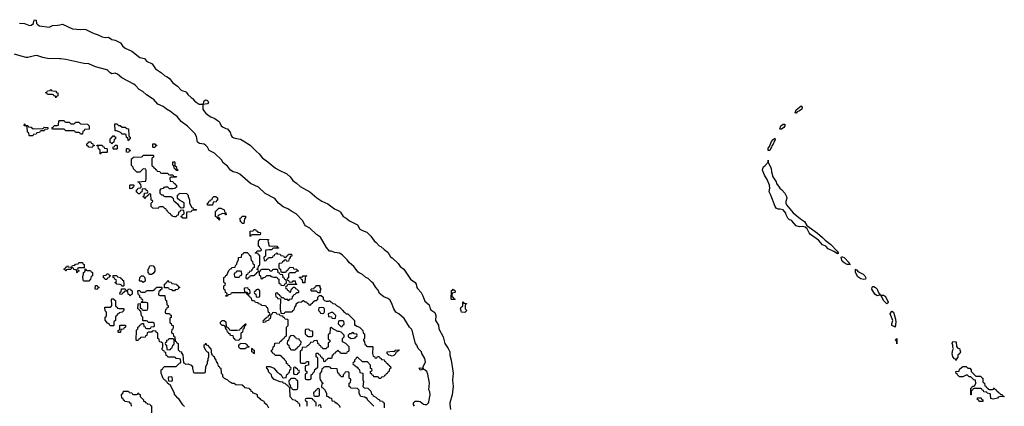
# Model space of a CAD drawing. Header units: inches. Extents: x 2387097 to 2568883, y 660483 to 715047.
# Tile 11 of 21: x 2529511 to 2541454, y 676270 to 680954. Entities that reach past the tile are written whole.
import ezdxf

# ---------------------------------------------------------------- set-up
doc = ezdxf.new("R2010")
doc.units = ezdxf.units.IN
doc.header["$MEASUREMENT"] = 0
for name, color, linetype in [('C5627', 7, 'Continuous'), ('C5628', 7, 'Continuous'), ('C5637', 7, 'Continuous'), ('C5638', 7, 'Continuous'), ('C5647', 7, 'Continuous')]:
    doc.layers.add(name, color=color, linetype=linetype)

msp = doc.modelspace()

# ---------------------------------------------------------------- linework, layer by layer
at = {"layer": 'C5627', "color": 6}
msp.add_lwpolyline([(2529673, 679633), (2529790, 679634), (2529802, 679638), (2529806, 679650), (2529809, 679651), (2529854, 679650), (2529854, 679630), (2529850, 679626), (2529818, 679622), (2529810, 679608), (2529773, 679607), (2529758, 679602), (2529750, 679586), (2529718, 679582), (2529712, 679568), (2529678, 679562), (2529670, 679546), (2529630, 679546), (2529626, 679550), (2529622, 679582), (2529608, 679590), (2529602, 679662), (2529566, 679670), (2529568, 679692), (2529574, 679690), (2529578, 679678), (2529610, 679672), (2529618, 679658), (2529650, 679652)], close=True, dxfattribs=at)
msp.add_lwpolyline([(2530000, 679626), (2529913, 679627), (2529906, 679630), (2529906, 679650), (2529922, 679658), (2529930, 679672), (2529967, 679673), (2529982, 679678), (2529987, 679727), (2529993, 679733), (2530000, 679733)], dxfattribs=at)
at = {"layer": 'C5628', "color": 6}
for points in [[(2529510, 680913), (2529570, 680908), (2529630, 680885), (2529652, 680888), (2529679, 680910), (2529682, 680938), (2529690, 680954), (2529712, 680950), (2529716, 680910), (2529731, 680890), (2529750, 680879), (2529870, 680862), (2529910, 680883), (2529970, 680887), (2530000, 680893)], [(2530000, 680482), (2529850, 680486), (2529790, 680496), (2529721, 680521), (2529690, 680518), (2529610, 680498), (2529590, 680498), (2529530, 680512), (2529450, 680537)]]:
    msp.add_lwpolyline(points, dxfattribs=at)
msp.add_lwpolyline([(2529950, 680008), (2529946, 680026), (2529926, 680030), (2529922, 680042), (2529910, 680046), (2529850, 680046), (2529842, 680062), (2529826, 680070), (2529842, 680078), (2529850, 680092), (2529882, 680098), (2529890, 680112), (2529898, 680098), (2529912, 680092), (2529952, 680090), (2529954, 680074), (2529972, 680070), (2529974, 680030), (2529958, 680022)], close=True, dxfattribs=at)
at = {"layer": 'C5637', "color": 6}
for points in [[(2534302, 676270), (2534289, 676290), (2534289, 676310), (2534298, 676322), (2534309, 676331), (2534326, 676334), (2534350, 676334), (2534370, 676328), (2534410, 676294), (2534430, 676291), (2534450, 676291), (2534470, 676310), (2534474, 676326), (2534492, 676410), (2534486, 676446), (2534472, 676470), (2534484, 676550), (2534460, 676660), (2534449, 676690), (2534430, 676709), (2534415, 676715), (2534410, 676726), (2534398, 676722), (2534394, 676710), (2534370, 676709), (2534358, 676730), (2534370, 676735), (2534407, 676733), (2534407, 676747), (2534432, 676808), (2534425, 676850), (2534390, 676910), (2534383, 676930), (2534345, 676970), (2534329, 677009), (2534314, 677030), (2534270, 677190), (2534263, 677203), (2534240, 677230), (2534175, 677335), (2534110, 677389), (2534072, 677412), (2534050, 677450), (2534023, 677523), (2534000, 677560), (2533978, 677578), (2533930, 677598), (2533876, 677636), (2533858, 677678), (2533830, 677709), (2533800, 677760), (2533780, 677780), (2533738, 677818), (2533710, 677832), (2533670, 677867), (2533628, 677888), (2533617, 677897), (2533564, 677964), (2533510, 678010), (2533485, 678045), (2533424, 678104), (2533390, 678124), (2533333, 678133), (2533290, 678148), (2533269, 678149), (2533233, 678193), (2533160, 678320), (2533110, 678350), (2533029, 678430), (2532978, 678458), (2532968, 678468), (2532942, 678522), (2532863, 678603), (2532813, 678630), (2532764, 678664), (2532707, 678687), (2532652, 678730), (2532606, 678786), (2532490, 678850), (2532407, 678927), (2532310, 678970), (2532182, 679082), (2532150, 679098), (2532102, 679110), (2532070, 679130), (2532030, 679181), (2531980, 679220), (2531958, 679258), (2531876, 679336), (2531810, 679370), (2531790, 679410), (2531771, 679431), (2531750, 679445), (2531693, 679453), (2531670, 679469), (2531657, 679537), (2531637, 679577), (2531545, 679665), (2531470, 679722), (2531423, 679783), (2531380, 679810), (2531342, 679842), (2531290, 679870), (2531250, 679904), (2531185, 679930), (2531133, 679993), (2531120, 680000)], [(2531608, 680000), (2531631, 679970), (2531650, 679953), (2531690, 679931), (2531729, 679931), (2531742, 679938), (2531750, 679971), (2531770, 679985), (2531790, 679976), (2531802, 679950), (2531790, 679933), (2531732, 679928), (2531732, 679870), (2531743, 679850), (2531764, 679824), (2531797, 679797), (2531830, 679776), (2531877, 679757), (2531923, 679723), (2531933, 679713), (2531955, 679670), (2531970, 679655), (2532010, 679634), (2532030, 679630), (2532041, 679621), (2532063, 679590), (2532076, 679550), (2532090, 679531), (2532119, 679519), (2532190, 679505), (2532284, 679450), (2532310, 679430), (2532380, 679360), (2532415, 679330), (2532458, 679278), (2532500, 679250), (2532615, 679155), (2532650, 679134), (2532750, 679087), (2532790, 679051), (2532824, 679004), (2532870, 678973), (2532915, 678935), (2533030, 678870), (2533117, 678797), (2533177, 678757), (2533250, 678722), (2533330, 678661), (2533390, 678636), (2533404, 678624), (2533435, 678570), (2533471, 678550), (2533510, 678517), (2533607, 678467), (2533638, 678418), (2533670, 678399), (2533720, 678380), (2533770, 678330), (2533810, 678275), (2533835, 678255), (2533870, 678216), (2533890, 678207), (2533931, 678170), (2533978, 678138), (2534010, 678081), (2534030, 678067), (2534101, 678001), (2534125, 677965), (2534170, 677930), (2534250, 677811), (2534310, 677770), (2534322, 677750), (2534330, 677710), (2534337, 677697), (2534379, 677650), (2534403, 677610), (2534424, 677544), (2534478, 677498), (2534492, 677452), (2534500, 677440), (2534548, 677408), (2534557, 677370), (2534556, 677310), (2534590, 677251), (2534597, 677210), (2534648, 677110), (2534669, 677029), (2534710, 676971), (2534728, 676930), (2534730, 676890), (2534744, 676830), (2534770, 676670), (2534759, 676590), (2534770, 676510), (2534758, 676410), (2534730, 676310), (2534728, 676290), (2534735, 676230)], [(2530000, 679733), (2530050, 679734), (2530058, 679718), (2530073, 679713), (2530110, 679712), (2530130, 679694), (2530170, 679694), (2530182, 679698), (2530190, 679712), (2530230, 679712), (2530250, 679694), (2530334, 679690), (2530354, 679670), (2530352, 679628), (2530298, 679622), (2530293, 679607), (2530278, 679602), (2530274, 679570), (2530270, 679566), (2530250, 679566), (2530242, 679582), (2530230, 679586), (2530190, 679586), (2530182, 679602), (2530170, 679606), (2530073, 679607), (2530050, 679626), (2530000, 679626)], [(2532910, 676266), (2532908, 676288), (2532902, 676302), (2532890, 676306), (2532886, 676326), (2532866, 676330), (2532862, 676342), (2532826, 676350), (2532790, 676386), (2532787, 676487), (2532782, 676502), (2532770, 676506), (2532762, 676522), (2532750, 676526), (2532730, 676548), (2532706, 676550), (2532702, 676562), (2532670, 676568), (2532596, 676596), (2532570, 676626), (2532566, 676650), (2532530, 676688), (2532528, 676708), (2532508, 676730), (2532506, 676750), (2532510, 676754), (2532550, 676751), (2532594, 676730), (2532640, 676680), (2532665, 676665), (2532682, 676650), (2532698, 676618), (2532710, 676614), (2532742, 676618), (2532750, 676654), (2532762, 676658), (2532770, 676674), (2532782, 676678), (2532786, 676710), (2532802, 676718), (2532806, 676730), (2532802, 676742), (2532790, 676746), (2532782, 676762), (2532770, 676766), (2532762, 676782), (2532746, 676790), (2532746, 676810), (2532726, 676830), (2532722, 676842), (2532706, 676850), (2532702, 676862), (2532686, 676870), (2532682, 676882), (2532670, 676886), (2532610, 676886), (2532602, 676902), (2532587, 676907), (2532582, 676922), (2532566, 676930), (2532566, 676950), (2532582, 676958), (2532586, 676990), (2532602, 676998), (2532607, 677033), (2532662, 677038), (2532670, 677054), (2532682, 677058), (2532686, 677070), (2532702, 677078), (2532710, 677094), (2532722, 677098), (2532730, 677114), (2532742, 677118), (2532747, 677133), (2532748, 677230), (2532766, 677250), (2532766, 677310), (2532762, 677322), (2532730, 677326), (2532722, 677342), (2532706, 677350), (2532702, 677362), (2532670, 677366), (2532662, 677382), (2532630, 677386), (2532622, 677402), (2532590, 677406), (2532578, 677402), (2532570, 677386), (2532558, 677382), (2532551, 677329), (2532534, 677326), (2532530, 677308), (2532498, 677302), (2532494, 677290), (2532470, 677286), (2532466, 677290), (2532470, 677314), (2532482, 677318), (2532486, 677330), (2532502, 677338), (2532506, 677350), (2532526, 677354), (2532528, 677372), (2532542, 677378), (2532546, 677390), (2532542, 677402), (2532528, 677408), (2532522, 677462), (2532510, 677466), (2532502, 677482), (2532487, 677487), (2532446, 677490), (2532442, 677502), (2532406, 677510), (2532402, 677522), (2532370, 677528), (2532362, 677542), (2532347, 677547), (2532330, 677548), (2532322, 677582), (2532310, 677586), (2532302, 677602), (2532286, 677610), (2532282, 677622), (2532270, 677626), (2532262, 677642), (2532250, 677646), (2532090, 677646), (2532078, 677642), (2532070, 677626), (2532038, 677622), (2532030, 677606), (2532010, 677606), (2532006, 677610), (2532022, 677618), (2532026, 677630), (2532022, 677642), (2532008, 677648), (2532002, 677682), (2531990, 677686), (2531987, 677693), (2531986, 677730), (2532002, 677738), (2532006, 677750), (2532002, 677762), (2531986, 677770), (2531988, 677832), (2532002, 677838), (2532010, 677854), (2532022, 677858), (2532050, 677914), (2532070, 677934), (2532082, 677938), (2532086, 677950), (2532126, 677954), (2532130, 677974), (2532147, 677993), (2532148, 678012), (2532166, 678050), (2532167, 678073), (2532202, 678078), (2532207, 678113), (2532222, 678118), (2532230, 678132), (2532272, 678132), (2532294, 678110), (2532298, 678098), (2532312, 678092), (2532318, 678038), (2532334, 678030), (2532338, 677998), (2532354, 677990), (2532354, 677950), (2532338, 677942), (2532333, 677927), (2532313, 677907), (2532298, 677902), (2532293, 677887), (2532278, 677882), (2532273, 677867), (2532258, 677862), (2532254, 677830), (2532258, 677818), (2532270, 677814), (2532282, 677818), (2532287, 677833), (2532302, 677838), (2532310, 677854), (2532350, 677854), (2532362, 677858), (2532366, 677870), (2532382, 677878), (2532387, 677893), (2532402, 677898), (2532406, 677910), (2532402, 677922), (2532386, 677930), (2532402, 677938), (2532406, 677970), (2532422, 677978), (2532426, 677990), (2532426, 678090), (2532422, 678102), (2532407, 678107), (2532402, 678122), (2532370, 678126), (2532366, 678130), (2532382, 678138), (2532390, 678154), (2532430, 678154), (2532442, 678158), (2532446, 678170), (2532427, 678187), (2532422, 678202), (2532406, 678210), (2532406, 678270), (2532430, 678294), (2532530, 678292), (2532522, 678270), (2532531, 678251), (2532534, 678214), (2532630, 678211), (2532638, 678198), (2532652, 678190), (2532650, 678186), (2532590, 678186), (2532578, 678182), (2532570, 678166), (2532533, 678167), (2532498, 678162), (2532494, 678150), (2532494, 678090), (2532478, 678082), (2532474, 678070), (2532478, 678038), (2532490, 678034), (2532502, 678038), (2532507, 678053), (2532522, 678058), (2532530, 678074), (2532570, 678074), (2532582, 678078), (2532587, 678093), (2532602, 678098), (2532607, 678113), (2532622, 678118), (2532630, 678134), (2532638, 678118), (2532670, 678112), (2532678, 678098), (2532712, 678092), (2532718, 678078), (2532730, 678074), (2532742, 678078), (2532746, 678090), (2532762, 678098), (2532770, 678112), (2532810, 678114), (2532812, 678090), (2532794, 678086), (2532790, 678066), (2532778, 678062), (2532773, 678027), (2532750, 678026), (2532742, 678042), (2532730, 678046), (2532718, 678042), (2532713, 678027), (2532698, 678022), (2532690, 678006), (2532658, 678002), (2532654, 677990), (2532654, 677950), (2532658, 677938), (2532673, 677933), (2532678, 677898), (2532690, 677894), (2532730, 677894), (2532742, 677898), (2532746, 677910), (2532762, 677918), (2532767, 677933), (2532790, 677954), (2532830, 677952), (2532834, 677934), (2532874, 677930), (2532878, 677918), (2532892, 677910), (2532890, 677906), (2532870, 677906), (2532847, 677887), (2532790, 677886), (2532778, 677882), (2532773, 677867), (2532772, 677828), (2532758, 677822), (2532754, 677810), (2532758, 677798), (2532770, 677794), (2532778, 677778), (2532790, 677774), (2532822, 677778), (2532828, 677792), (2532852, 677792), (2532858, 677758), (2532874, 677750), (2532870, 677746), (2532770, 677746), (2532758, 677742), (2532753, 677727), (2532738, 677722), (2532734, 677710), (2532738, 677698), (2532753, 677693), (2532758, 677678), (2532773, 677673), (2532778, 677658), (2532790, 677654), (2532802, 677658), (2532807, 677693), (2532822, 677698), (2532830, 677714), (2532850, 677714), (2532858, 677698), (2532870, 677694), (2532894, 677670), (2532894, 677650), (2532890, 677646), (2532870, 677646), (2532850, 677626), (2532838, 677622), (2532830, 677606), (2532818, 677602), (2532813, 677567), (2532778, 677562), (2532774, 677550), (2532768, 677548), (2532762, 677562), (2532730, 677566), (2532710, 677586), (2532686, 677586), (2532682, 677602), (2532667, 677607), (2532662, 677622), (2532647, 677627), (2532642, 677642), (2532630, 677646), (2532618, 677642), (2532614, 677630), (2532618, 677598), (2532633, 677593), (2532638, 677578), (2532674, 677574), (2532672, 677450), (2532678, 677398), (2532710, 677394), (2532722, 677398), (2532730, 677414), (2532810, 677414), (2532822, 677418), (2532826, 677430), (2532842, 677438), (2532848, 677472), (2532866, 677490), (2532866, 677510), (2532888, 677532), (2532930, 677534), (2532948, 677552), (2532952, 677552), (2532970, 677534), (2532990, 677534), (2532998, 677518), (2533013, 677513), (2533018, 677498), (2533030, 677494), (2533042, 677498), (2533047, 677513), (2533062, 677518), (2533067, 677533), (2533082, 677538), (2533088, 677552), (2533107, 677553), (2533126, 677570), (2533128, 677592), (2533147, 677613), (2533170, 677614), (2533192, 677592), (2533192, 677570), (2533210, 677552), (2533230, 677542), (2533258, 677542), (2533273, 677553), (2533278, 677538), (2533293, 677533), (2533310, 677514), (2533332, 677512), (2533352, 677492), (2533392, 677470), (2533430, 677431), (2533437, 677417), (2533452, 677410), (2533471, 677391), (2533492, 677390), (2533550, 677332), (2533571, 677310), (2533574, 677254), (2533586, 677254), (2533602, 677242), (2533632, 677230), (2533674, 677190), (2533678, 677158), (2533694, 677150), (2533693, 677093), (2533682, 677078), (2533682, 677070), (2533692, 677052), (2533698, 677018), (2533714, 677010), (2533718, 676998), (2533730, 676994), (2533790, 676994), (2533794, 676990), (2533792, 676910), (2533798, 676878), (2533813, 676873), (2533818, 676858), (2533830, 676854), (2533842, 676858), (2533850, 676874), (2533870, 676874), (2533878, 676858), (2533894, 676850), (2533898, 676838), (2533933, 676833), (2533938, 676818), (2533950, 676814), (2533958, 676798), (2533974, 676790), (2533978, 676778), (2533994, 676770), (2533998, 676758), (2534010, 676754), (2534014, 676730), (2533998, 676722), (2533990, 676686), (2533978, 676682), (2533970, 676666), (2533958, 676662), (2533950, 676646), (2533938, 676642), (2533930, 676626), (2533898, 676622), (2533890, 676606), (2533873, 676607), (2533866, 676610), (2533862, 676622), (2533850, 676626), (2533807, 676627), (2533802, 676642), (2533787, 676647), (2533782, 676662), (2533767, 676667), (2533766, 676690), (2533782, 676698), (2533786, 676710), (2533782, 676722), (2533768, 676728), (2533766, 676770), (2533730, 676808), (2533670, 676808), (2533610, 676866), (2533598, 676862), (2533594, 676850), (2533574, 676830), (2533572, 676808), (2533558, 676802), (2533554, 676790), (2533558, 676778), (2533570, 676774), (2533580, 676760), (2533605, 676745), (2533612, 676730), (2533632, 676710), (2533638, 676678), (2533674, 676670), (2533672, 676590), (2533682, 676570), (2533674, 676510), (2533690, 676494), (2533734, 676490), (2533770, 676454), (2533778, 676418), (2533790, 676414), (2533798, 676398), (2533830, 676382), (2533850, 676362), (2533874, 676350), (2533878, 676338), (2533911, 676331), (2533918, 676318), (2533934, 676310), (2533931, 676250)], [(2531510, 676269), (2531490, 676289), (2531442, 676362), (2531428, 676370), (2531402, 676402), (2531390, 676409), (2531389, 676430), (2531346, 676514), (2531346, 676526), (2531326, 676530), (2531322, 676542), (2531310, 676546), (2531302, 676562), (2531290, 676566), (2531282, 676582), (2531270, 676586), (2531250, 676608), (2531229, 676670), (2531226, 676710), (2531242, 676718), (2531247, 676733), (2531267, 676753), (2531410, 676754), (2531450, 676794), (2531462, 676798), (2531466, 676810), (2531462, 676842), (2531447, 676847), (2531408, 676848), (2531402, 676862), (2531390, 676866), (2531310, 676866), (2531302, 676882), (2531287, 676887), (2531282, 676922), (2531267, 676927), (2531262, 676942), (2531250, 676946), (2531240, 676960), (2531238, 676970), (2531246, 676990), (2531246, 677030), (2531227, 677047), (2531206, 677050), (2531202, 677082), (2531188, 677090), (2531187, 677147), (2531182, 677162), (2531166, 677170), (2531162, 677182), (2531130, 677186), (2531118, 677182), (2531110, 677168), (2531073, 677167), (2531058, 677162), (2531052, 677128), (2531038, 677122), (2531033, 677107), (2530978, 677102), (2530974, 677090), (2530958, 677082), (2530950, 677066), (2530930, 677066), (2530926, 677070), (2530928, 677192), (2530946, 677210), (2530946, 677230), (2530962, 677238), (2530970, 677254), (2530982, 677258), (2530987, 677273), (2531013, 677273), (2531018, 677238), (2531033, 677233), (2531038, 677218), (2531050, 677214), (2531090, 677214), (2531102, 677218), (2531107, 677233), (2531142, 677238), (2531146, 677250), (2531142, 677282), (2531130, 677286), (2531070, 677286), (2531062, 677302), (2531050, 677306), (2531010, 677306), (2531006, 677310), (2531006, 677350), (2530988, 677368), (2530982, 677422), (2530967, 677427), (2530962, 677442), (2530946, 677450), (2530948, 677510), (2530974, 677514), (2530974, 677470), (2530978, 677458), (2530990, 677454), (2530998, 677438), (2531010, 677434), (2531050, 677434), (2531062, 677438), (2531067, 677453), (2531066, 677510), (2531062, 677522), (2531047, 677527), (2530986, 677526), (2530990, 677534), (2531002, 677538), (2531006, 677550), (2531002, 677562), (2530988, 677568), (2530986, 677586), (2530968, 677590), (2530967, 677607), (2530949, 677629), (2530946, 677670), (2530950, 677674), (2530970, 677674), (2530978, 677658), (2530990, 677654), (2531030, 677654), (2531042, 677658), (2531050, 677674), (2531130, 677674), (2531142, 677678), (2531146, 677690), (2531162, 677698), (2531170, 677712), (2531230, 677714), (2531234, 677710), (2531234, 677690), (2531218, 677682), (2531213, 677667), (2531198, 677662), (2531194, 677630), (2531198, 677618), (2531210, 677614), (2531272, 677612), (2531274, 677570), (2531278, 677558), (2531292, 677550), (2531298, 677498), (2531312, 677490), (2531312, 677468), (2531298, 677462), (2531293, 677447), (2531278, 677442), (2531274, 677410), (2531278, 677398), (2531290, 677394), (2531330, 677394), (2531338, 677378), (2531350, 677374), (2531350, 677346), (2531338, 677342), (2531334, 677330), (2531334, 677290), (2531338, 677278), (2531350, 677274), (2531354, 677254), (2531372, 677250), (2531374, 677230), (2531370, 677206), (2531358, 677202), (2531354, 677170), (2531358, 677158), (2531372, 677152), (2531378, 677118), (2531392, 677110), (2531398, 677058), (2531410, 677054), (2531418, 677038), (2531432, 677030), (2531433, 676953), (2531452, 676932), (2531472, 676930), (2531473, 676913), (2531490, 676894), (2531498, 676798), (2531510, 676794), (2531522, 676782), (2531556, 676784), (2531592, 676770), (2531606, 676750), (2531606, 676726), (2531618, 676678), (2531630, 676674), (2531750, 676674), (2531762, 676678), (2531767, 676693), (2531769, 676750), (2531789, 676791), (2531789, 676811), (2531796, 676824), (2531798, 676850), (2531806, 676870), (2531806, 676910), (2531802, 676922), (2531790, 676926), (2531770, 676946), (2531749, 676990), (2531750, 677014), (2531762, 677018), (2531770, 677034), (2531774, 677014), (2531790, 677012), (2531818, 676978), (2531831, 676970), (2531838, 676898), (2531850, 676894), (2531858, 676878), (2531870, 676874), (2531873, 676853), (2531892, 676830), (2531893, 676813), (2531912, 676790), (2531918, 676758), (2531930, 676754), (2531938, 676738), (2531952, 676732), (2531954, 676670), (2531970, 676654), (2531972, 676632), (2531991, 676611), (2532030, 676591), (2532051, 676571), (2532077, 676557), (2532090, 676551), (2532114, 676550), (2532133, 676533), (2532210, 676531), (2532234, 676510), (2532238, 676498), (2532294, 676490), (2532298, 676478), (2532310, 676474), (2532314, 676454), (2532332, 676450), (2532334, 676434), (2532346, 676434), (2532390, 676411), (2532392, 676392), (2532424, 676364), (2532431, 676351), (2532471, 676331), (2532478, 676318), (2532510, 676292), (2532531, 676251)], [(2540000, 677538), (2539987, 677550), (2539965, 677605), (2539958, 677610), (2539962, 677618), (2539990, 677615), (2540000, 677610)], [(2533808, 676270), (2533730, 676348), (2533727, 676367), (2533713, 676367), (2533699, 676379), (2533649, 676389), (2533630, 676426), (2533627, 676467), (2533610, 676486), (2533529, 676489), (2533522, 676502), (2533506, 676510), (2533508, 676552), (2533522, 676558), (2533526, 676590), (2533522, 676602), (2533506, 676610), (2533506, 676670), (2533502, 676682), (2533490, 676686), (2533458, 676682), (2533453, 676667), (2533434, 676650), (2533434, 676630), (2533430, 676626), (2533410, 676626), (2533402, 676642), (2533390, 676646), (2533386, 676666), (2533369, 676670), (2533367, 676707), (2533362, 676722), (2533290, 676729), (2533282, 676742), (2533267, 676747), (2533213, 676747), (2533198, 676742), (2533194, 676730), (2533178, 676722), (2533172, 676690), (2533153, 676667), (2533152, 676612), (2533154, 676590), (2533174, 676570), (2533178, 676558), (2533192, 676552), (2533190, 676546), (2533178, 676542), (2533174, 676510), (2533178, 676498), (2533190, 676494), (2533210, 676474), (2533231, 676430), (2533234, 676394), (2533254, 676390), (2533273, 676373), (2533294, 676370), (2533298, 676338), (2533330, 676332), (2533334, 676314), (2533346, 676314), (2533364, 676304), (2533390, 676274), (2533394, 676254)], [(2530866, 676270), (2530862, 676302), (2530850, 676306), (2530842, 676322), (2530786, 676330), (2530782, 676342), (2530770, 676346), (2530766, 676366), (2530750, 676368), (2530748, 676408), (2530768, 676432), (2530770, 676452), (2530830, 676452), (2530838, 676438), (2530870, 676434), (2530878, 676418), (2530890, 676414), (2530930, 676414), (2530942, 676418), (2530950, 676432), (2530954, 676430), (2530958, 676418), (2530971, 676411), (2530974, 676390), (2531012, 676350), (2531014, 676334), (2531032, 676330), (2531034, 676314), (2531054, 676310), (2531058, 676298), (2531090, 676294), (2531098, 676278), (2531110, 676274), (2531112, 676190)], [(2533106, 676270), (2533106, 676310), (2533102, 676322), (2533090, 676326), (2533082, 676342), (2533066, 676350), (2533062, 676362), (2533050, 676366), (2532990, 676366), (2532978, 676362), (2532974, 676350), (2532978, 676338), (2532994, 676330), (2532994, 676270)], [(2533166, 676250), (2533162, 676282), (2533150, 676286), (2533138, 676282), (2533130, 676266)]]:
    msp.add_lwpolyline(points, dxfattribs=at)
for points in [[(2538922, 679822), (2538918, 679830), (2538930, 679861), (2538992, 679910), (2539003, 679890), (2538997, 679870), (2538971, 679850), (2538943, 679837), (2538930, 679822)], [(2530830, 679486), (2530826, 679490), (2530822, 679522), (2530808, 679528), (2530802, 679562), (2530790, 679566), (2530750, 679566), (2530742, 679582), (2530716, 679596), (2530687, 679607), (2530669, 679609), (2530667, 679693), (2530690, 679694), (2530710, 679674), (2530731, 679671), (2530753, 679653), (2530790, 679652), (2530810, 679634), (2530831, 679631), (2530834, 679550), (2530838, 679538), (2530852, 679532), (2530852, 679510), (2530838, 679502)], [(2538750, 679627), (2538731, 679629), (2538730, 679626), (2538744, 679670), (2538770, 679688), (2538790, 679690), (2538790, 679670), (2538778, 679650)], [(2530630, 679446), (2530622, 679462), (2530608, 679468), (2530609, 679511), (2530622, 679518), (2530626, 679530), (2530642, 679538), (2530650, 679552), (2530658, 679538), (2530673, 679533), (2530674, 679510), (2530658, 679502), (2530654, 679470), (2530638, 679462)], [(2530390, 679406), (2530348, 679408), (2530342, 679422), (2530326, 679430), (2530326, 679450), (2530342, 679458), (2530347, 679473), (2530373, 679473), (2530378, 679458), (2530393, 679453), (2530398, 679438), (2530413, 679433), (2530413, 679427), (2530398, 679422)], [(2530490, 679326), (2530486, 679330), (2530486, 679370), (2530482, 679382), (2530466, 679390), (2530462, 679422), (2530447, 679427), (2530450, 679434), (2530510, 679434), (2530518, 679418), (2530533, 679413), (2530538, 679398), (2530570, 679394), (2530574, 679390), (2530574, 679350), (2530570, 679346), (2530510, 679346), (2530498, 679342)], [(2530650, 679386), (2530646, 679390), (2530647, 679413), (2530662, 679418), (2530670, 679434), (2530690, 679434), (2530694, 679430), (2530694, 679390), (2530690, 679386)], [(2531130, 679406), (2531126, 679410), (2531126, 679450), (2531130, 679452), (2531152, 679452), (2531158, 679438), (2531174, 679430), (2531158, 679422), (2531150, 679406)], [(2538610, 679368), (2538590, 679369), (2538590, 679398), (2538604, 679416), (2538630, 679477), (2538650, 679504), (2538656, 679504), (2538670, 679519), (2538676, 679510), (2538670, 679490), (2538661, 679479), (2538650, 679446), (2538635, 679425), (2538630, 679409), (2538621, 679399)], [(2530830, 679346), (2530808, 679350), (2530806, 679390), (2530810, 679394), (2530830, 679394), (2530838, 679378), (2530854, 679370), (2530838, 679362)], [(2531230, 679094), (2531310, 679094), (2531318, 679078), (2531330, 679074), (2531370, 679074), (2531378, 679058), (2531413, 679053), (2531410, 679046), (2531350, 679046), (2531338, 679042), (2531334, 679030), (2531338, 678998), (2531370, 678994), (2531378, 678978), (2531394, 678970), (2531398, 678958), (2531414, 678950), (2531413, 678927), (2531392, 678908), (2531370, 678906), (2531330, 678906), (2531310, 678926), (2531270, 678926), (2531258, 678922), (2531252, 678908), (2531218, 678902), (2531213, 678887), (2531213, 678853), (2531230, 678834), (2531252, 678832), (2531258, 678818), (2531270, 678814), (2531353, 678813), (2531358, 678798), (2531374, 678790), (2531378, 678758), (2531393, 678753), (2531424, 678724), (2531440, 678700), (2531454, 678690), (2531458, 678678), (2531470, 678674), (2531502, 678678), (2531506, 678690), (2531506, 678730), (2531488, 678748), (2531448, 678768), (2531427, 678787), (2531426, 678830), (2531442, 678838), (2531450, 678854), (2531534, 678850), (2531554, 678830), (2531554, 678810), (2531572, 678770), (2531572, 678730), (2531598, 678678), (2531610, 678674), (2531618, 678658), (2531650, 678654), (2531654, 678650), (2531650, 678646), (2531610, 678646), (2531598, 678642), (2531592, 678628), (2531538, 678622), (2531534, 678610), (2531534, 678550), (2531530, 678548), (2531490, 678548), (2531482, 678562), (2531466, 678570), (2531482, 678578), (2531487, 678593), (2531502, 678598), (2531506, 678610), (2531502, 678642), (2531490, 678646), (2531458, 678642), (2531453, 678627), (2531438, 678622), (2531433, 678587), (2531418, 678582), (2531410, 678566), (2531390, 678566), (2531366, 678570), (2531362, 678582), (2531350, 678586), (2531342, 678602), (2531330, 678606), (2531306, 678630), (2531302, 678642), (2531290, 678646), (2531282, 678662), (2531270, 678666), (2531250, 678686), (2531210, 678686), (2531198, 678682), (2531190, 678666), (2531128, 678670), (2531108, 678690), (2531108, 678732), (2531126, 678750), (2531122, 678762), (2531108, 678768), (2531102, 678842), (2531090, 678846), (2531078, 678842), (2531073, 678827), (2531058, 678822), (2531053, 678807), (2531038, 678802), (2531032, 678788), (2531026, 678790), (2531022, 678802), (2531006, 678810), (2531022, 678818), (2531027, 678853), (2531062, 678858), (2531066, 678870), (2531062, 678882), (2531047, 678887), (2531042, 678902), (2531030, 678906), (2530998, 678902), (2530994, 678870), (2530978, 678862), (2530970, 678846), (2530950, 678846), (2530942, 678862), (2530930, 678866), (2530928, 678892), (2530942, 678898), (2530950, 678914), (2530982, 678918), (2530986, 678930), (2530982, 678962), (2530967, 678967), (2530962, 678982), (2530946, 678990), (2531042, 678998), (2531047, 679033), (2531047, 679127), (2531042, 679142), (2531010, 679146), (2530970, 679106), (2530933, 679107), (2530890, 679146), (2530887, 679167), (2530869, 679189), (2530866, 679250), (2530866, 679270), (2530882, 679278), (2530886, 679290), (2530990, 679294), (2531002, 679298), (2531010, 679312), (2531130, 679314), (2531134, 679310), (2531134, 679290), (2531118, 679282), (2531113, 679267), (2531114, 679190), (2531118, 679178), (2531133, 679173), (2531138, 679158), (2531153, 679153), (2531158, 679138), (2531170, 679134), (2531178, 679118), (2531210, 679114), (2531218, 679098)], [(2531410, 679126), (2531402, 679142), (2531388, 679148), (2531382, 679182), (2531368, 679190), (2531370, 679234), (2531390, 679234), (2531394, 679230), (2531394, 679190), (2531398, 679178), (2531410, 679174), (2531418, 679138), (2531430, 679134), (2531430, 679126)], [(2539430, 678119), (2539385, 678145), (2539317, 678177), (2539289, 678209), (2539247, 678227), (2539202, 678282), (2539105, 678350), (2539089, 678370), (2539062, 678422), (2539039, 678439), (2539010, 678447), (2538970, 678445), (2538930, 678458), (2538877, 678517), (2538866, 678526), (2538849, 678530), (2538830, 678549), (2538810, 678588), (2538804, 678610), (2538770, 678649), (2538737, 678657), (2538710, 678657), (2538685, 678670), (2538673, 678690), (2538621, 678830), (2538601, 678870), (2538609, 678911), (2538606, 678950), (2538577, 679017), (2538544, 679070), (2538523, 679130), (2538525, 679150), (2538534, 679170), (2538554, 679186), (2538589, 679230), (2538590, 679254), (2538591, 679230), (2538627, 679150), (2538631, 679110), (2538646, 679050), (2538685, 678990), (2538691, 678970), (2538725, 678925), (2538731, 678911), (2538750, 678898), (2538790, 678851), (2538811, 678810), (2538818, 678790), (2538805, 678750), (2538805, 678730), (2538811, 678710), (2538895, 678615), (2538983, 678543), (2539030, 678510), (2539060, 678460), (2539190, 678368), (2539250, 678315), (2539281, 678281), (2539350, 678230), (2539427, 678150), (2539437, 678130), (2539437, 678123)], [(2530850, 678906), (2530846, 678910), (2530846, 678950), (2530850, 678954), (2530890, 678954), (2530894, 678950), (2530893, 678927), (2530878, 678922), (2530870, 678908)], [(2531790, 678706), (2531788, 678730), (2531802, 678738), (2531810, 678754), (2531822, 678758), (2531826, 678770), (2531846, 678774), (2531850, 678794), (2531866, 678810), (2531892, 678812), (2531910, 678794), (2531911, 678769), (2531898, 678762), (2531893, 678747), (2531858, 678742), (2531850, 678706)], [(2532006, 678590), (2532002, 678602), (2531970, 678606), (2531918, 678582), (2531914, 678570), (2531918, 678558), (2531930, 678554), (2531933, 678547), (2531934, 678530), (2531930, 678526), (2531922, 678542), (2531910, 678546), (2531902, 678562), (2531888, 678570), (2531886, 678630), (2531928, 678672), (2531950, 678672), (2531991, 678651), (2531998, 678618), (2532010, 678614), (2532014, 678590)], [(2532210, 678486), (2532202, 678502), (2532190, 678506), (2532186, 678550), (2532202, 678558), (2532210, 678574), (2532250, 678574), (2532251, 678549), (2532238, 678542), (2532230, 678486)], [(2532310, 678326), (2532306, 678330), (2532306, 678390), (2532342, 678398), (2532350, 678412), (2532372, 678412), (2532378, 678398), (2532393, 678393), (2532398, 678378), (2532430, 678374), (2532431, 678371), (2532430, 678346), (2532330, 678346), (2532318, 678342)], [(2530210, 677886), (2530206, 677890), (2530202, 677922), (2530170, 677926), (2530162, 677942), (2530150, 677946), (2530138, 677942), (2530130, 677926), (2530090, 677926), (2530078, 677922), (2530070, 677908), (2530062, 677922), (2530046, 677930), (2530062, 677938), (2530070, 677954), (2530082, 677958), (2530090, 677974), (2530098, 677958), (2530130, 677954), (2530142, 677958), (2530150, 677974), (2530182, 677978), (2530188, 677992), (2530222, 677998), (2530230, 678014), (2530272, 678012), (2530278, 677998), (2530294, 677990), (2530294, 677946), (2530230, 677946), (2530218, 677942), (2530214, 677930), (2530218, 677918), (2530234, 677910), (2530218, 677902)], [(2539590, 677989), (2539550, 677990), (2539510, 678010), (2539488, 678030), (2539476, 678070), (2539481, 678079), (2539490, 678082), (2539510, 678072), (2539571, 678010), (2539571, 677991)], [(2530330, 677914), (2530370, 677914), (2530378, 677898), (2530394, 677890), (2530394, 677850), (2530378, 677842), (2530372, 677810), (2530350, 677788), (2530293, 677787), (2530286, 677790), (2530280, 677800), (2530276, 677844), (2530286, 677870), (2530286, 677890), (2530302, 677898), (2530306, 677910), (2530306, 677934), (2530314, 677930), (2530318, 677918)], [(2530550, 677806), (2530542, 677822), (2530527, 677827), (2530526, 677850), (2530530, 677854), (2530562, 677858), (2530570, 677874), (2530590, 677874), (2530598, 677858), (2530614, 677850), (2530598, 677842), (2530593, 677827), (2530578, 677822), (2530570, 677806)], [(2531090, 677866), (2531068, 677890), (2531069, 677930), (2531079, 677941), (2531089, 677970), (2531110, 677974), (2531131, 677970), (2531146, 677950), (2531151, 677930), (2531150, 677908), (2531130, 677878), (2531110, 677866)], [(2532190, 677906), (2532150, 677906), (2532138, 677902), (2532133, 677887), (2532118, 677882), (2532114, 677870), (2532118, 677838), (2532130, 677834), (2532170, 677834), (2532182, 677838), (2532187, 677853), (2532202, 677858), (2532206, 677870), (2532202, 677902)], [(2532630, 677926), (2532590, 677926), (2532578, 677922), (2532570, 677906), (2532550, 677906), (2532542, 677922), (2532530, 677926), (2532450, 677926), (2532438, 677922), (2532430, 677906), (2532418, 677902), (2532414, 677870), (2532418, 677858), (2532434, 677850), (2532438, 677818), (2532450, 677814), (2532462, 677818), (2532468, 677832), (2532490, 677834), (2532510, 677854), (2532550, 677854), (2532564, 677844), (2532590, 677834), (2532630, 677834), (2532638, 677818), (2532654, 677810), (2532654, 677770), (2532658, 677758), (2532673, 677753), (2532678, 677738), (2532710, 677734), (2532722, 677738), (2532727, 677753), (2532742, 677758), (2532746, 677770), (2532742, 677802), (2532727, 677807), (2532722, 677822), (2532707, 677827), (2532702, 677862), (2532670, 677866), (2532662, 677882), (2532647, 677887), (2532642, 677922)], [(2539662, 677922), (2539670, 677922), (2539673, 677913), (2539694, 677894), (2539741, 677870), (2539763, 677850), (2539774, 677826), (2539770, 677809), (2539750, 677806), (2539713, 677813), (2539678, 677838), (2539649, 677890), (2539649, 677931)], [(2530750, 677726), (2530742, 677742), (2530730, 677746), (2530690, 677748), (2530682, 677762), (2530670, 677766), (2530668, 677770), (2530682, 677778), (2530686, 677790), (2530682, 677802), (2530670, 677806), (2530662, 677822), (2530646, 677830), (2530647, 677853), (2530690, 677854), (2530698, 677838), (2530734, 677830), (2530738, 677818), (2530754, 677810), (2530758, 677798), (2530770, 677794), (2530774, 677750), (2530774, 677730), (2530770, 677726)], [(2531010, 677768), (2530990, 677786), (2530970, 677786), (2530966, 677790), (2530968, 677830), (2530990, 677851), (2531011, 677851), (2531031, 677830), (2531032, 677788)], [(2531390, 677668), (2531368, 677668), (2531362, 677682), (2531330, 677686), (2531322, 677702), (2531310, 677706), (2531267, 677707), (2531266, 677750), (2531282, 677758), (2531290, 677774), (2531302, 677778), (2531307, 677793), (2531313, 677793), (2531318, 677778), (2531350, 677774), (2531358, 677758), (2531414, 677750), (2531418, 677738), (2531434, 677730), (2531438, 677718), (2531450, 677714), (2531450, 677706), (2531438, 677702), (2531430, 677686), (2531398, 677682)], [(2532970, 677766), (2532947, 677767), (2532942, 677802), (2532930, 677806), (2532922, 677822), (2532907, 677827), (2532907, 677833), (2532942, 677838), (2532950, 677852), (2532994, 677850), (2532978, 677842), (2532973, 677827)], [(2530450, 677686), (2530428, 677690), (2530430, 677732), (2530452, 677732), (2530458, 677718), (2530474, 677710), (2530458, 677702)], [(2530850, 677606), (2530842, 677622), (2530828, 677628), (2530822, 677662), (2530810, 677666), (2530778, 677662), (2530774, 677650), (2530758, 677642), (2530750, 677626), (2530727, 677627), (2530728, 677652), (2530742, 677658), (2530747, 677693), (2530790, 677694), (2530798, 677678), (2530810, 677674), (2530822, 677678), (2530830, 677694), (2530854, 677690), (2530858, 677678), (2530874, 677670), (2530874, 677630), (2530858, 677622)], [(2532270, 677706), (2532238, 677702), (2532234, 677690), (2532238, 677658), (2532270, 677654), (2532278, 677638), (2532290, 677634), (2532302, 677638), (2532306, 677650), (2532302, 677682), (2532287, 677687), (2532282, 677702)], [(2532410, 677686), (2532390, 677686), (2532378, 677682), (2532374, 677670), (2532358, 677662), (2532354, 677650), (2532358, 677638), (2532374, 677630), (2532378, 677598), (2532410, 677594), (2532422, 677598), (2532426, 677610), (2532426, 677670)], [(2533130, 677646), (2533110, 677666), (2533050, 677666), (2533046, 677670), (2533048, 677690), (2533050, 677694), (2533082, 677698), (2533087, 677713), (2533102, 677718), (2533108, 677732), (2533150, 677732), (2533152, 677710), (2533162, 677690), (2533152, 677670), (2533154, 677650), (2533150, 677646)], [(2534750, 677566), (2534746, 677570), (2534747, 677667), (2534750, 677674), (2534762, 677678), (2534770, 677691), (2534778, 677678), (2534794, 677670), (2534793, 677653), (2534790, 677648), (2534758, 677642), (2534754, 677610), (2534758, 677598), (2534770, 677594), (2534778, 677578), (2534794, 677570), (2534790, 677566)], [(2539910, 677610), (2539884, 677630), (2539849, 677690), (2539850, 677714), (2539858, 677722), (2539870, 677723), (2539893, 677710), (2539910, 677691), (2539914, 677674), (2539937, 677637), (2539954, 677626), (2539942, 677618)], [(2530713, 677453), (2530770, 677454), (2530774, 677450), (2530774, 677430), (2530754, 677410), (2530718, 677402), (2530714, 677390), (2530694, 677386), (2530690, 677366), (2530678, 677362), (2530674, 677350), (2530674, 677310), (2530658, 677302), (2530654, 677290), (2530654, 677250), (2530650, 677246), (2530610, 677246), (2530602, 677262), (2530576, 677276), (2530548, 677312), (2530548, 677350), (2530562, 677358), (2530566, 677370), (2530566, 677410), (2530548, 677428), (2530546, 677470), (2530607, 677473), (2530622, 677478), (2530627, 677493), (2530626, 677570), (2530630, 677574), (2530653, 677573), (2530658, 677558), (2530672, 677552), (2530674, 677490), (2530678, 677478), (2530694, 677470), (2530698, 677458)], [(2534910, 677408), (2534869, 677409), (2534867, 677427), (2534858, 677450), (2534867, 677473), (2534882, 677478), (2534886, 677490), (2534886, 677534), (2534894, 677530), (2534898, 677518), (2534930, 677514), (2534932, 677510), (2534918, 677502), (2534914, 677490), (2534914, 677450), (2534934, 677430)], [(2533170, 677468), (2533138, 677462), (2533134, 677430), (2533154, 677410), (2533158, 677398), (2533190, 677394), (2533202, 677398), (2533207, 677413), (2533207, 677447), (2533202, 677462)], [(2533310, 677406), (2533290, 677406), (2533254, 677390), (2533258, 677358), (2533292, 677352), (2533298, 677338), (2533330, 677334), (2533342, 677338), (2533346, 677370)], [(2532148, 677192), (2532182, 677198), (2532190, 677214), (2532202, 677218), (2532206, 677230), (2532222, 677238), (2532226, 677250), (2532242, 677258), (2532246, 677270), (2532254, 677270), (2532251, 677249), (2532238, 677242), (2532232, 677210), (2532218, 677202), (2532212, 677170), (2532198, 677162), (2532193, 677147), (2532192, 677088), (2532178, 677082), (2532170, 677066), (2532126, 677070), (2532122, 677082), (2532108, 677090), (2532102, 677122), (2532070, 677128), (2532066, 677146), (2532048, 677150), (2532046, 677166), (2532030, 677168), (2532022, 677202), (2532010, 677206), (2532002, 677242), (2531988, 677248), (2531968, 677250), (2531949, 677270), (2531946, 677290), (2531966, 677310), (2531991, 677311), (2532010, 677294), (2532014, 677234), (2532034, 677230), (2532038, 677218), (2532050, 677214), (2532058, 677198), (2532073, 677193)], [(2533430, 677306), (2533390, 677306), (2533378, 677302), (2533374, 677270), (2533410, 677234), (2533422, 677238), (2533430, 677254), (2533442, 677258), (2533446, 677270), (2533442, 677302)], [(2530710, 677166), (2530706, 677170), (2530706, 677190), (2530722, 677198), (2530726, 677210), (2530726, 677250), (2530730, 677254), (2530793, 677253), (2530794, 677230), (2530778, 677222), (2530770, 677206), (2530738, 677202), (2530734, 677170), (2530730, 677166)], [(2533290, 677226), (2533278, 677222), (2533272, 677148), (2533258, 677142), (2533254, 677130), (2533254, 677090), (2533258, 677078), (2533274, 677070), (2533273, 677053), (2533270, 677046), (2533258, 677042), (2533254, 677030), (2533252, 676988), (2533238, 676982), (2533230, 676966), (2533190, 676966), (2533182, 676982), (2533167, 676987), (2533162, 677002), (2533147, 677007), (2533142, 677022), (2533126, 677030), (2533122, 677062), (2533110, 677066), (2533078, 677062), (2533070, 677046), (2533038, 677042), (2533034, 677030), (2533010, 677006), (2532998, 677002), (2532992, 676988), (2532938, 676982), (2532932, 676950), (2532918, 676942), (2532914, 676930), (2532914, 676810), (2532918, 676798), (2532930, 676794), (2532970, 676794), (2532982, 676798), (2532990, 676814), (2533013, 676813), (2533013, 676767), (2532978, 676762), (2532974, 676750), (2532974, 676710), (2532978, 676698), (2532994, 676690), (2532994, 676670), (2532978, 676662), (2532974, 676650), (2532974, 676610), (2532978, 676598), (2532990, 676594), (2533030, 676594), (2533042, 676598), (2533046, 676610), (2533047, 676653), (2533062, 676658), (2533067, 676673), (2533087, 676693), (2533090, 676714), (2533102, 676718), (2533110, 676734), (2533122, 676738), (2533126, 676750), (2533126, 676850), (2533122, 676862), (2533106, 676870), (2533106, 676910), (2533110, 676914), (2533130, 676914), (2533138, 676898), (2533150, 676894), (2533158, 676878), (2533174, 676870), (2533178, 676858), (2533194, 676850), (2533198, 676818), (2533210, 676814), (2533222, 676818), (2533227, 676833), (2533242, 676838), (2533250, 676854), (2533290, 676854), (2533302, 676858), (2533307, 676893), (2533322, 676898), (2533327, 676913), (2533342, 676918), (2533346, 676930), (2533362, 676938), (2533370, 676954), (2533378, 676938), (2533394, 676930), (2533398, 676918), (2533410, 676914), (2533470, 676914), (2533482, 676918), (2533487, 676933), (2533502, 676938), (2533506, 676950), (2533506, 676990), (2533466, 677030), (2533426, 677050), (2533428, 677090), (2533446, 677110), (2533446, 677130), (2533410, 677168), (2533390, 677178), (2533370, 677178), (2533335, 677195), (2533308, 677208)], [(2533010, 677206), (2532978, 677202), (2532974, 677190), (2532974, 677150), (2532978, 677138), (2532993, 677133), (2532998, 677118), (2533010, 677114), (2533050, 677114), (2533062, 677118), (2533066, 677130), (2533066, 677170), (2533062, 677182), (2533030, 677186), (2533022, 677202)], [(2533550, 677166), (2533538, 677162), (2533534, 677150), (2533513, 677147), (2533494, 677130), (2533494, 677110), (2533510, 677102), (2533533, 677093), (2533570, 677094), (2533582, 677098), (2533587, 677113), (2533602, 677118), (2533606, 677130), (2533602, 677142), (2533570, 677146), (2533562, 677162)], [(2531370, 677086), (2531330, 677086), (2531318, 677082), (2531314, 677070), (2531294, 677066), (2531290, 677046), (2531278, 677042), (2531274, 677030), (2531278, 677018), (2531292, 677012), (2531298, 676958), (2531330, 676954), (2531342, 676958), (2531346, 676970), (2531362, 676978), (2531368, 677012), (2531382, 677018), (2531386, 677030), (2531386, 677070), (2531382, 677082)], [(2532190, 676966), (2532170, 676986), (2532170, 677014), (2532182, 677018), (2532190, 677034), (2532254, 677030), (2532258, 677018), (2532270, 677014), (2532278, 676998), (2532294, 676990), (2532290, 676986), (2532258, 676982), (2532250, 676966)], [(2532810, 677126), (2532798, 677122), (2532794, 677110), (2532778, 677102), (2532772, 677068), (2532758, 677062), (2532754, 677030), (2532758, 677018), (2532774, 677010), (2532778, 676978), (2532790, 676974), (2532798, 676958), (2532810, 676954), (2532850, 676954), (2532862, 676958), (2532866, 676970), (2532882, 676978), (2532886, 676990), (2532902, 676998), (2532910, 677014), (2532922, 677018), (2532926, 677050), (2532906, 677070), (2532902, 677082), (2532870, 677086), (2532862, 677102), (2532846, 677110), (2532842, 677122)], [(2532350, 676906), (2532342, 676922), (2532326, 676930), (2532326, 676970), (2532330, 676974), (2532338, 676958), (2532354, 676950), (2532354, 676910)], [(2534030, 676878), (2534007, 676887), (2533988, 676888), (2533968, 676908), (2533969, 676930), (2534037, 676937), (2534047, 676933), (2534062, 676938), (2534066, 676950), (2534114, 676954), (2534110, 676946), (2534098, 676942), (2534094, 676930), (2534074, 676926), (2534070, 676906), (2534050, 676886)], [(2532850, 676746), (2532838, 676742), (2532834, 676730), (2532834, 676670), (2532838, 676658), (2532870, 676654), (2532882, 676658), (2532887, 676673), (2532902, 676678), (2532906, 676690), (2532902, 676702), (2532887, 676707), (2532882, 676722), (2532867, 676727), (2532862, 676742)], [(2531350, 676626), (2531318, 676622), (2531314, 676610), (2531318, 676578), (2531350, 676574), (2531362, 676578), (2531366, 676590), (2531362, 676622)], [(2532850, 676606), (2532810, 676606), (2532798, 676602), (2532794, 676590), (2532778, 676582), (2532774, 676570), (2532778, 676538), (2532791, 676531), (2532798, 676498), (2532810, 676494), (2532818, 676478), (2532830, 676474), (2532870, 676474), (2532882, 676478), (2532887, 676493), (2532886, 676570), (2532882, 676582), (2532870, 676586), (2532862, 676602)], [(2533130, 676486), (2533118, 676482), (2533113, 676467), (2533098, 676462), (2533093, 676447), (2533078, 676442), (2533074, 676430), (2533078, 676398), (2533090, 676394), (2533130, 676394), (2533142, 676398), (2533146, 676410), (2533146, 676470), (2533142, 676482)]]:
    msp.add_lwpolyline(points, close=True, dxfattribs=at)
at = {"layer": 'C5638', "color": 6}
for points in [[(2530000, 680893), (2530030, 680899), (2530150, 680844), (2530250, 680836), (2530290, 680839), (2530314, 680834), (2530394, 680794), (2530470, 680768), (2530510, 680748), (2530550, 680740), (2530590, 680744), (2530630, 680716), (2530670, 680708), (2530733, 680673), (2530759, 680639), (2530790, 680610), (2530872, 680572), (2530970, 680497), (2531026, 680486), (2531051, 680451), (2531118, 680418), (2531158, 680358), (2531230, 680310), (2531270, 680274), (2531290, 680267), (2531324, 680244), (2531369, 680189), (2531426, 680150), (2531470, 680101), (2531490, 680091), (2531523, 680083), (2531534, 680074), (2531550, 680046), (2531590, 680011), (2531604, 680004), (2531608, 680000)], [(2531120, 680000), (2531050, 680042), (2531003, 680083), (2530959, 680110), (2530918, 680158), (2530895, 680175), (2530750, 680250), (2530696, 680296), (2530670, 680305), (2530630, 680299), (2530610, 680310), (2530580, 680340), (2530567, 680347), (2530430, 680385), (2530350, 680418), (2530290, 680423), (2530073, 680473), (2530010, 680482), (2530000, 680482)]]:
    msp.add_lwpolyline(points, dxfattribs=at)
at = {"layer": 'C5647', "color": 6}
msp.add_lwpolyline([(2540000, 677610), (2540010, 677605), (2540030, 677570), (2540044, 677530), (2540041, 677519), (2540030, 677510), (2540000, 677538)], dxfattribs=at)
for points in [[(2540130, 677228), (2540118, 677238), (2540088, 677250), (2540089, 677270), (2540101, 677310), (2540069, 677390), (2540090, 677421), (2540110, 677411), (2540133, 677327), (2540140, 677290)], [(2540150, 677028), (2540149, 677049), (2540142, 677062), (2540129, 677070), (2540142, 677078), (2540150, 677092)], [(2540870, 676826), (2540862, 676842), (2540850, 676846), (2540829, 676871), (2540823, 676910), (2540830, 676954), (2540838, 676970), (2540830, 676986), (2540829, 677009), (2540822, 677030), (2540830, 677054), (2540872, 677050), (2540873, 676993), (2540890, 676974), (2540911, 676971), (2540913, 676953), (2540922, 676930), (2540914, 676910), (2540892, 676888), (2540890, 676866), (2540873, 676847)], [(2541110, 676634), (2541170, 676634), (2541178, 676618), (2541194, 676610), (2541194, 676570), (2541198, 676558), (2541212, 676552), (2541218, 676518), (2541230, 676514), (2541238, 676498), (2541254, 676490), (2541258, 676478), (2541270, 676474), (2541310, 676474), (2541322, 676478), (2541326, 676490), (2541332, 676492), (2541338, 676478), (2541354, 676470), (2541358, 676458), (2541374, 676450), (2541378, 676438), (2541390, 676434), (2541410, 676414), (2541430, 676414), (2541438, 676398), (2541454, 676390), (2541450, 676386), (2541410, 676388), (2541381, 676379), (2541370, 676369), (2541318, 676358), (2541290, 676366), (2541287, 676407), (2541282, 676422), (2541248, 676428), (2541242, 676442), (2541207, 676447), (2541202, 676462), (2541187, 676467), (2541182, 676482), (2541170, 676486), (2541090, 676486), (2541078, 676482), (2541070, 676466), (2541058, 676462), (2541054, 676450), (2541054, 676410), (2541049, 676409), (2541046, 676490), (2541062, 676498), (2541068, 676512), (2541087, 676513), (2541098, 676522), (2541108, 676550), (2541106, 676586), (2541086, 676590), (2541050, 676626), (2541029, 676629), (2541007, 676647), (2540990, 676648), (2540950, 676628), (2540910, 676629), (2540886, 676650), (2540882, 676662), (2540870, 676666), (2540868, 676692), (2540906, 676694), (2540906, 676706), (2540916, 676724), (2540949, 676751), (2540990, 676752), (2541012, 676732), (2541034, 676730), (2541054, 676710), (2541054, 676690)], [(2541190, 676329), (2541148, 676330), (2541146, 676346), (2541128, 676350), (2541127, 676373), (2541173, 676373), (2541178, 676358), (2541194, 676350), (2541194, 676330)]]:
    msp.add_lwpolyline(points, close=True, dxfattribs=at)

doc.saveas('drawing.dxf')
